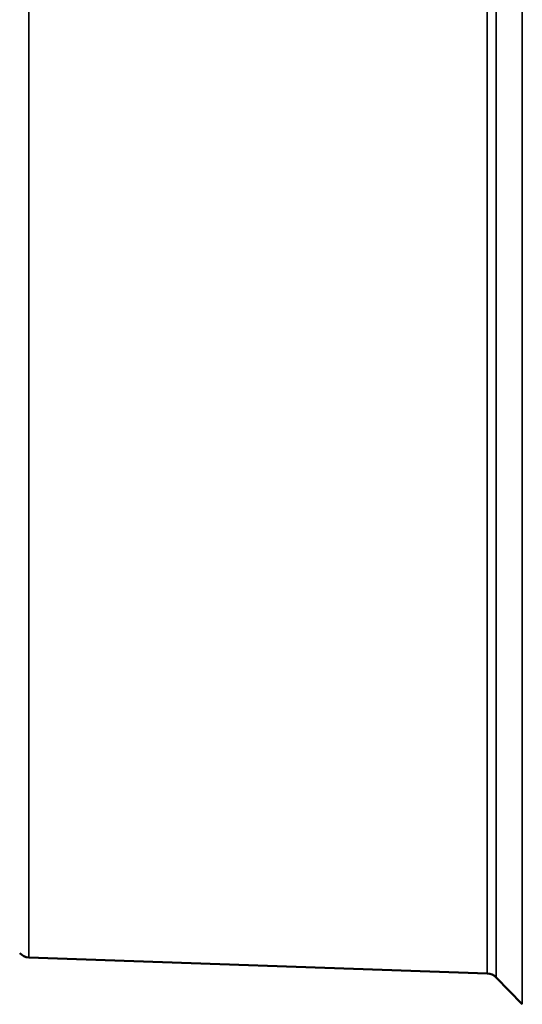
# Model space of a CAD drawing. Header units: millimetres. Extents: x 38 to 2514, y 38 to 1622.
# Tile 147 of 256: x 1144.06 to 1151.56, y 784.25 to 798.96. Entities that reach past the tile are written whole.
import ezdxf

# ---------------------------------------------------------------- set-up
doc = ezdxf.new("R2010")
doc.units = ezdxf.units.MM
doc.header["$LTSCALE"] = 7.692308
for name, color, linetype, lineweight in [('Dimension (ISO)', 7, 'Continuous', 25), ('Visible (ISO)', 7, 'Continuous', 50), ('Visible Narrow (ISO)', 7, 'Continuous', 35)]:
    doc.layers.add(name, color=color, linetype=linetype, lineweight=lineweight)
doc.styles.add('Note Text (ANSI)', font='tahoma.ttf')
doc.dimstyles.new('Default (ISO)', dxfattribs={"dimscale": 7.692308, "dimtxt": 1, "dimasz": 2.5, "dimexe": 3.175, "dimexo": 0, "dimgap": 0.762, "dimtad": 1, "dimrnd": 1e-08, "dimzin": 0, "dimdsep": 46, "dimtxsty": 'Note Text (ANSI)', "dimcen": 0.09, "dimdle": 10, "dimclrd": 1, "dimclre": 1, "dimclrt": 1, "dimazin": 0, "dimtfac": 3.5052, "dimtmove": 0, "dimatfit": 3, "dimfxl": 1, "dimtolj": 1, "dimtzin": 0, "dimlwd": -1, "dimlwe": -1, "dimarcsym": 0})

# ---------------------------------------------------------------- blocks, each defined once
blk = doc.blocks.new('*D10')
at = {"layer": 'Defpoints', "color": 0, "transparency": 16777216}
for p in [(1163.115, 1147.322), (986.127, 798.326), (1163.115, 797.473)]:
    blk.add_point(p, dxfattribs=at)
at = {"layer": 'Dimension (ISO)', "color": 1, "transparency": 16777216}
for p, q in [((986.127, 798.326), (986.127, 1171.745)), ((1163.115, 797.473), (1163.115, 1171.745)), ((1005.358, 1147.322), (1143.885, 1147.322))]:
    blk.add_line(p, q, dxfattribs=at)
for points in [[(1005.358, 1150.527), (1005.358, 1144.117), (986.127, 1147.322)], [(1143.885, 1150.527), (1143.885, 1144.117), (1163.115, 1147.322)]]:
    blk.add_solid(points, dxfattribs=at)
at = {"layer": 'Dimension (ISO)', "color": 1, "transparency": 16777216, "insert": (1024.386, 1163.247), "char_height": 7.69231, "attachment_point": 1, "style": 'Note Text (ANSI)'}
blk.add_mtext('\\A1;176.99 mm [6.968 in]', dxfattribs=at)

msp = doc.modelspace()

# ---------------------------------------------------------------- linework, layer by layer
at = {"layer": 'Visible (ISO)'}
for p, q in [((1144.1958, 784.9518), (1151.0349, 784.713)), ((1151.1718, 784.652), (1151.5593, 784.2508))]:
    msp.add_line(p, q, dxfattribs=at)
for centre, start, end in [((1144.2028, 785.1517), 224, 268), ((1151.028, 784.5131), 44, 88)]:
    msp.add_arc(centre, 0.2, start, end, dxfattribs=at)
at = {"layer": 'Visible Narrow (ISO)'}
for p, q in [((1151.5593, 801.1346), (1151.5593, 784.2508)), ((1151.0349, 784.713), (1151.0349, 800.6724)), ((1151.1718, 784.652), (1151.1718, 800.7334)), ((1144.1958, 784.9518), (1144.1958, 800.4336))]:
    msp.add_line(p, q, dxfattribs=at)

# ---------------------------------------------------------------- dimensions: what is measured, and where the dimension line sits
at = {"layer": 'Dimension (ISO)', "color": 1, "true_color": 0xff0000}
dim = msp.add_linear_dim(base=(1163.1153, 1147.3218), p1=(986.1274, 798.3263), p2=(1163.1153, 797.4734), angle=180, text='<> mm [6.968 in]', dimstyle='Default (ISO)', override={"dimgap": 0.762, "dimdec": 2, "dimpost": '', "dimtol": 0, "dimlim": 0, "dimtp": 0, "dimtm": 0, "dimtdec": 2, "dimtofl": 0, "dimatfit": 1}, dxfattribs=at)
dim.commit()
dim.dimension.update_dxf_attribs({"geometry": '*D10', "text_midpoint": (1074.6213, 1147.3218), "dimtype": 160})

doc.saveas('drawing.dxf')
